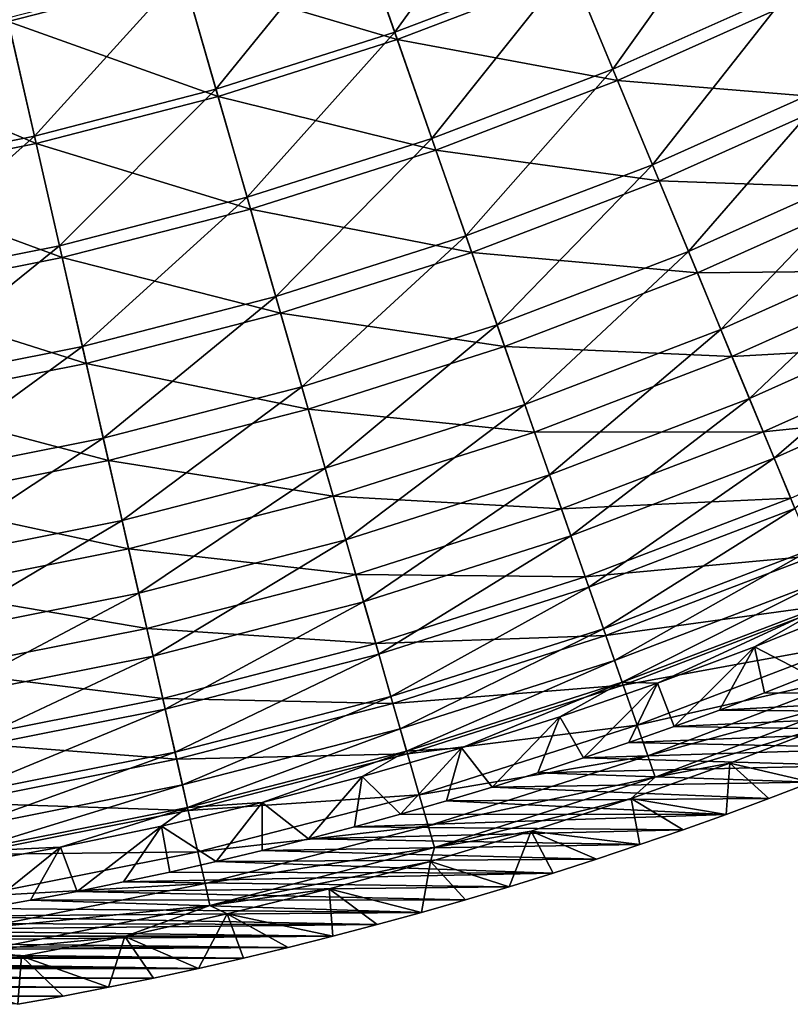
# Model space of a CAD drawing. Header units: millimetres. Extents: x -63 to 63, y -63 to 63.
# Tile 43 of 107: x 11 to 22, y -62 to -47. Entities that reach past the tile are written whole.
import ezdxf

# ---------------------------------------------------------------- set-up
doc = ezdxf.new("R2010")
doc.units = ezdxf.units.MM
doc.header["$LTSCALE"] = 106.095679
for name, color, linetype in [('12', 7, 'CONTINUOUS'), ('13', 7, 'CONTINUOUS'), ('5', 7, 'CONTINUOUS'), ('6', 7, 'CONTINUOUS'), ('9', 7, 'CONTINUOUS')]:
    doc.layers.add(name, color=color, linetype=linetype)

msp = doc.modelspace()

# ---------------------------------------------------------------- linework, layer by layer
at = {"layer": '12', "linetype": 'Continuous'}
for points in [[(15.936, -45.541, -7.505), (18.464, -44.576, -7.505), (16.535, -47.255, -10.025), (15.936, -45.541, -7.505)], [(16.535, -47.255, -10.025), (18.464, -44.576, -7.505), (19.159, -46.253, -10.025), (16.535, -47.255, -10.025)], [(19.159, -46.253, -10.025), (21.722, -45.106, -10.025), (19.803, -47.808, -12.634), (19.159, -46.253, -10.025)], [(19.803, -47.808, -12.634), (21.722, -45.106, -10.025), (22.452, -46.623, -12.634), (19.803, -47.808, -12.634)], [(22.452, -46.623, -12.634), (25.031, -45.29, -12.634), (23.124, -48.017, -15.327), (22.452, -46.623, -12.634)], [(13.357, -46.363, -7.505), (15.936, -45.541, -7.505), (13.859, -48.107, -10.025), (13.357, -46.363, -7.505)], [(13.859, -48.107, -10.025), (15.936, -45.541, -7.505), (16.535, -47.255, -10.025), (13.859, -48.107, -10.025)], [(16.535, -47.255, -10.025), (19.159, -46.253, -10.025), (17.091, -48.843, -12.634), (16.535, -47.255, -10.025)], [(17.091, -48.843, -12.634), (19.159, -46.253, -10.025), (19.803, -47.808, -12.634), (17.091, -48.843, -12.634)], [(10.736, -47.039, -7.505), (13.357, -46.363, -7.505), (11.14, -48.809, -10.025), (10.736, -47.039, -7.505)], [(11.14, -48.809, -10.025), (13.357, -46.363, -7.505), (13.859, -48.107, -10.025), (11.14, -48.809, -10.025)], [(19.803, -47.808, -12.634), (22.452, -46.623, -12.634), (20.395, -49.238, -15.327), (19.803, -47.808, -12.634)], [(20.395, -49.238, -15.327), (22.452, -46.623, -12.634), (23.124, -48.017, -15.327), (20.395, -49.238, -15.327)], [(8.386, -49.357, -10.025), (10.736, -47.039, -7.505), (11.14, -48.809, -10.025), (8.386, -49.357, -10.025)], [(13.859, -48.107, -10.025), (16.535, -47.255, -10.025), (14.326, -49.725, -12.634), (13.859, -48.107, -10.025)], [(14.326, -49.725, -12.634), (16.535, -47.255, -10.025), (17.091, -48.843, -12.634), (14.326, -49.725, -12.634)], [(17.091, -48.843, -12.634), (19.803, -47.808, -12.634), (17.602, -50.304, -15.327), (17.091, -48.843, -12.634)], [(17.602, -50.304, -15.327), (19.803, -47.808, -12.634), (20.395, -49.238, -15.327), (17.602, -50.304, -15.327)], [(20.395, -49.238, -15.327), (23.124, -48.017, -15.327), (20.934, -50.539, -18.095), (20.395, -49.238, -15.327)], [(20.934, -50.539, -18.095), (23.124, -48.017, -15.327), (23.735, -49.285, -18.095), (20.934, -50.539, -18.095)], [(11.14, -48.809, -10.025), (13.859, -48.107, -10.025), (11.515, -50.45, -12.634), (11.14, -48.809, -10.025)], [(11.515, -50.45, -12.634), (13.859, -48.107, -10.025), (14.326, -49.725, -12.634), (11.515, -50.45, -12.634)], [(8.386, -49.357, -10.025), (11.14, -48.809, -10.025), (8.668, -51.016, -12.634), (8.386, -49.357, -10.025)], [(8.668, -51.016, -12.634), (11.14, -48.809, -10.025), (11.515, -50.45, -12.634), (8.668, -51.016, -12.634)], [(14.326, -49.725, -12.634), (17.091, -48.843, -12.634), (14.754, -51.212, -15.327), (14.326, -49.725, -12.634)], [(14.754, -51.212, -15.327), (17.091, -48.843, -12.634), (17.602, -50.304, -15.327), (14.754, -51.212, -15.327)], [(17.602, -50.304, -15.327), (20.395, -49.238, -15.327), (18.067, -51.633, -18.095), (17.602, -50.304, -15.327)], [(18.067, -51.633, -18.095), (20.395, -49.238, -15.327), (20.934, -50.539, -18.095), (18.067, -51.633, -18.095)], [(20.934, -50.539, -18.095), (23.735, -49.285, -18.095), (21.417, -51.706, -20.931), (20.934, -50.539, -18.095)], [(21.417, -51.706, -20.931), (23.735, -49.285, -18.095), (24.283, -50.424, -20.931), (21.417, -51.706, -20.931)], [(11.515, -50.45, -12.634), (14.326, -49.725, -12.634), (11.859, -51.959, -15.327), (11.515, -50.45, -12.634)], [(11.859, -51.959, -15.327), (14.326, -49.725, -12.634), (14.754, -51.212, -15.327), (11.859, -51.959, -15.327)], [(14.754, -51.212, -15.327), (17.602, -50.304, -15.327), (15.144, -52.565, -18.095), (14.754, -51.212, -15.327)], [(15.144, -52.565, -18.095), (17.602, -50.304, -15.327), (18.067, -51.633, -18.095), (15.144, -52.565, -18.095)], [(8.668, -51.016, -12.634), (11.515, -50.45, -12.634), (8.927, -52.542, -15.327), (8.668, -51.016, -12.634)], [(8.927, -52.542, -15.327), (11.515, -50.45, -12.634), (11.859, -51.959, -15.327), (8.927, -52.542, -15.327)], [(18.067, -51.633, -18.095), (20.934, -50.539, -18.095), (18.485, -52.826, -20.931), (18.067, -51.633, -18.095)], [(18.485, -52.826, -20.931), (20.934, -50.539, -18.095), (21.417, -51.706, -20.931), (18.485, -52.826, -20.931)], [(21.417, -51.706, -20.931), (24.283, -50.424, -20.931), (21.845, -52.738, -23.828), (21.417, -51.706, -20.931)], [(21.845, -52.738, -23.828), (24.283, -50.424, -20.931), (24.768, -51.43, -23.828), (21.845, -52.738, -23.828)], [(11.859, -51.959, -15.327), (14.754, -51.212, -15.327), (12.172, -53.331, -18.095), (11.859, -51.959, -15.327)], [(12.172, -53.331, -18.095), (14.754, -51.212, -15.327), (15.144, -52.565, -18.095), (12.172, -53.331, -18.095)], [(21.845, -52.738, -23.828), (24.768, -51.43, -23.828), (22.215, -53.632, -26.779), (21.845, -52.738, -23.828)], [(22.215, -53.632, -26.779), (24.768, -51.43, -23.828), (25.187, -52.302, -26.779), (22.215, -53.632, -26.779)], [(15.144, -52.565, -18.095), (18.067, -51.633, -18.095), (15.494, -53.779, -20.931), (15.144, -52.565, -18.095)], [(15.494, -53.779, -20.931), (18.067, -51.633, -18.095), (18.485, -52.826, -20.931), (15.494, -53.779, -20.931)], [(18.485, -52.826, -20.931), (21.417, -51.706, -20.931), (18.853, -53.88, -23.828), (18.485, -52.826, -20.931)], [(18.853, -53.88, -23.828), (21.417, -51.706, -20.931), (21.845, -52.738, -23.828), (18.853, -53.88, -23.828)], [(8.927, -52.542, -15.327), (11.859, -51.959, -15.327), (9.163, -53.93, -18.095), (8.927, -52.542, -15.327)], [(9.163, -53.93, -18.095), (11.859, -51.959, -15.327), (12.172, -53.331, -18.095), (9.163, -53.93, -18.095)], [(22.215, -53.632, -26.779), (25.187, -52.302, -26.779), (22.527, -54.384, -29.776), (22.215, -53.632, -26.779)], [(12.172, -53.331, -18.095), (15.144, -52.565, -18.095), (12.454, -54.563, -20.931), (12.172, -53.331, -18.095)], [(12.454, -54.563, -20.931), (15.144, -52.565, -18.095), (15.494, -53.779, -20.931), (12.454, -54.563, -20.931)], [(18.853, -53.88, -23.828), (21.845, -52.738, -23.828), (19.173, -54.793, -26.779), (18.853, -53.88, -23.828)], [(19.173, -54.793, -26.779), (21.845, -52.738, -23.828), (22.215, -53.632, -26.779), (19.173, -54.793, -26.779)], [(15.494, -53.779, -20.931), (18.485, -52.826, -20.931), (15.803, -54.853, -23.828), (15.494, -53.779, -20.931)], [(15.803, -54.853, -23.828), (18.485, -52.826, -20.931), (18.853, -53.88, -23.828), (15.803, -54.853, -23.828)], [(9.163, -53.93, -18.095), (12.172, -53.331, -18.095), (9.375, -55.176, -20.931), (9.163, -53.93, -18.095)], [(9.375, -55.176, -20.931), (12.172, -53.331, -18.095), (12.454, -54.563, -20.931), (9.375, -55.176, -20.931)], [(19.173, -54.793, -26.779), (22.215, -53.632, -26.779), (19.442, -55.562, -29.776), (19.173, -54.793, -26.779)], [(19.442, -55.562, -29.776), (22.215, -53.632, -26.779), (22.527, -54.384, -29.776), (19.442, -55.562, -29.776)], [(12.454, -54.563, -20.931), (15.494, -53.779, -20.931), (12.702, -55.652, -23.828), (12.454, -54.563, -20.931)], [(12.702, -55.652, -23.828), (15.494, -53.779, -20.931), (15.803, -54.853, -23.828), (12.702, -55.652, -23.828)], [(15.803, -54.853, -23.828), (18.853, -53.88, -23.828), (16.07, -55.782, -26.779), (15.803, -54.853, -23.828)], [(16.07, -55.782, -26.779), (18.853, -53.88, -23.828), (19.173, -54.793, -26.779), (16.07, -55.782, -26.779)], [(19.442, -55.562, -29.776), (22.527, -54.384, -29.776), (19.66, -56.185, -32.81), (19.442, -55.562, -29.776)], [(19.66, -56.185, -32.81), (22.527, -54.384, -29.776), (22.779, -54.994, -32.81), (19.66, -56.185, -32.81)], [(9.375, -55.176, -20.931), (12.454, -54.563, -20.931), (9.562, -56.277, -23.828), (9.375, -55.176, -20.931)], [(9.562, -56.277, -23.828), (12.454, -54.563, -20.931), (12.702, -55.652, -23.828), (9.562, -56.277, -23.828)], [(16.07, -55.782, -26.779), (19.173, -54.793, -26.779), (16.296, -56.565, -29.776), (16.07, -55.782, -26.779)], [(16.296, -56.565, -29.776), (19.173, -54.793, -26.779), (19.442, -55.562, -29.776), (16.296, -56.565, -29.776)], [(12.702, -55.652, -23.828), (15.803, -54.853, -23.828), (12.917, -56.595, -26.779), (12.702, -55.652, -23.828)], [(12.917, -56.595, -26.779), (15.803, -54.853, -23.828), (16.07, -55.782, -26.779), (12.917, -56.595, -26.779)], [(19.66, -56.185, -32.81), (22.779, -54.994, -32.81), (19.826, -56.661, -35.874), (19.66, -56.185, -32.81)], [(19.826, -56.661, -35.874), (22.779, -54.994, -32.81), (22.972, -55.46, -35.874), (19.826, -56.661, -35.874)], [(16.296, -56.565, -29.776), (19.442, -55.562, -29.776), (16.479, -57.199, -32.81), (16.296, -56.565, -29.776)], [(16.479, -57.199, -32.81), (19.442, -55.562, -29.776), (19.66, -56.185, -32.81), (16.479, -57.199, -32.81)], [(19.941, -56.987, -38.96), (19.826, -56.661, -35.874), (22.972, -55.46, -35.874), (19.941, -56.987, -38.96)], [(23.105, -55.78, -38.96), (19.941, -56.987, -38.96), (22.972, -55.46, -35.874), (23.105, -55.78, -38.96)], [(9.562, -56.277, -23.828), (12.702, -55.652, -23.828), (9.724, -57.23, -26.779), (9.562, -56.277, -23.828)], [(9.724, -57.23, -26.779), (12.702, -55.652, -23.828), (12.917, -56.595, -26.779), (9.724, -57.23, -26.779)], [(12.917, -56.595, -26.779), (16.07, -55.782, -26.779), (13.099, -57.389, -29.776), (12.917, -56.595, -26.779)], [(13.099, -57.389, -29.776), (16.07, -55.782, -26.779), (16.296, -56.565, -29.776), (13.099, -57.389, -29.776)], [(23.105, -55.78, -38.96), (20.471, -56.998, -42.056), (19.941, -56.987, -38.96), (23.105, -55.78, -38.96)], [(21.92, -56.457, -42.056), (20.471, -56.998, -42.056), (23.105, -55.78, -38.96), (21.92, -56.457, -42.056)], [(23.355, -55.879, -42.056), (21.92, -56.457, -42.056), (23.105, -55.78, -38.96), (23.355, -55.879, -42.056)], [(16.479, -57.199, -32.81), (19.66, -56.185, -32.81), (16.618, -57.683, -35.874), (16.479, -57.199, -32.81)], [(16.618, -57.683, -35.874), (19.66, -56.185, -32.81), (19.826, -56.661, -35.874), (16.618, -57.683, -35.874)], [(9.724, -57.23, -26.779), (12.917, -56.595, -26.779), (9.86, -58.034, -29.776), (9.724, -57.23, -26.779)], [(9.86, -58.034, -29.776), (12.917, -56.595, -26.779), (13.099, -57.389, -29.776), (9.86, -58.034, -29.776)], [(13.099, -57.389, -29.776), (16.296, -56.565, -29.776), (13.246, -58.033, -32.81), (13.099, -57.389, -29.776)], [(13.246, -58.033, -32.81), (16.296, -56.565, -29.776), (16.479, -57.199, -32.81), (13.246, -58.033, -32.81)], [(16.714, -58.016, -38.96), (16.618, -57.683, -35.874), (19.826, -56.661, -35.874), (16.714, -58.016, -38.96)], [(19.941, -56.987, -38.96), (16.714, -58.016, -38.96), (19.826, -56.661, -35.874), (19.941, -56.987, -38.96)], [(19.941, -56.987, -38.96), (17.534, -57.969, -42.056), (16.714, -58.016, -38.96), (19.941, -56.987, -38.96)], [(19.009, -57.503, -42.056), (17.534, -57.969, -42.056), (19.941, -56.987, -38.96), (19.009, -57.503, -42.056)], [(20.471, -56.998, -42.056), (19.009, -57.503, -42.056), (19.941, -56.987, -38.96), (20.471, -56.998, -42.056)], [(13.246, -58.033, -32.81), (16.479, -57.199, -32.81), (13.358, -58.524, -35.874), (13.246, -58.033, -32.81)], [(13.358, -58.524, -35.874), (16.479, -57.199, -32.81), (16.618, -57.683, -35.874), (13.358, -58.524, -35.874)], [(9.86, -58.034, -29.776), (13.099, -57.389, -29.776), (9.971, -58.684, -32.81), (9.86, -58.034, -29.776)], [(9.971, -58.684, -32.81), (13.099, -57.389, -29.776), (13.246, -58.033, -32.81), (9.971, -58.684, -32.81)], [(13.435, -58.862, -38.96), (13.358, -58.524, -35.874), (16.618, -57.683, -35.874), (13.435, -58.862, -38.96)], [(16.714, -58.016, -38.96), (13.435, -58.862, -38.96), (16.618, -57.683, -35.874), (16.714, -58.016, -38.96)], [(9.971, -58.684, -32.81), (13.246, -58.033, -32.81), (10.055, -59.181, -35.874), (9.971, -58.684, -32.81)], [(10.055, -59.181, -35.874), (13.246, -58.033, -32.81), (13.358, -58.524, -35.874), (10.055, -59.181, -35.874)], [(16.714, -58.016, -38.96), (14.551, -58.789, -42.056), (13.435, -58.862, -38.96), (16.714, -58.016, -38.96)], [(16.048, -58.398, -42.056), (14.551, -58.789, -42.056), (16.714, -58.016, -38.96), (16.048, -58.398, -42.056)], [(17.534, -57.969, -42.056), (16.048, -58.398, -42.056), (16.714, -58.016, -38.96), (17.534, -57.969, -42.056)], [(10.113, -59.522, -38.96), (10.055, -59.181, -35.874), (13.358, -58.524, -35.874), (10.113, -59.522, -38.96)], [(13.435, -58.862, -38.96), (10.113, -59.522, -38.96), (13.358, -58.524, -35.874), (13.435, -58.862, -38.96)], [(14.551, -58.789, -42.056), (13.045, -59.141, -42.056), (13.435, -58.862, -38.96), (14.551, -58.789, -42.056)], [(13.435, -58.862, -38.96), (11.531, -59.455, -42.056), (10.113, -59.522, -38.96), (13.435, -58.862, -38.96)], [(13.045, -59.141, -42.056), (11.531, -59.455, -42.056), (13.435, -58.862, -38.96), (13.045, -59.141, -42.056)], [(11.531, -59.455, -42.056), (10.009, -59.73, -42.056), (10.113, -59.522, -38.96), (11.531, -59.455, -42.056)]]:
    msp.add_3dface(points, dxfattribs=at)
at = {"layer": '13', "linetype": 'Continuous'}
for points in [[(22.742, -56.882, -62.004), (21.92, -56.457, -42.056), (23.355, -55.879, -42.056), (22.742, -56.882, -62.004)], [(20.72, -57.649, -62.004), (20.471, -56.998, -42.056), (21.92, -56.457, -42.056), (20.72, -57.649, -62.004)], [(21.396, -57.402, -62.004), (20.72, -57.649, -62.004), (21.92, -56.457, -42.056), (21.396, -57.402, -62.004)], [(22.07, -57.146, -62.004), (21.396, -57.402, -62.004), (21.92, -56.457, -42.056), (22.07, -57.146, -62.004)], [(22.742, -56.882, -62.004), (22.07, -57.146, -62.004), (21.92, -56.457, -42.056), (22.742, -56.882, -62.004)], [(19.361, -58.12, -62.004), (19.009, -57.503, -42.056), (20.471, -56.998, -42.056), (19.361, -58.12, -62.004)], [(20.041, -57.889, -62.004), (19.361, -58.12, -62.004), (20.471, -56.998, -42.056), (20.041, -57.889, -62.004)], [(20.72, -57.649, -62.004), (20.041, -57.889, -62.004), (20.471, -56.998, -42.056), (20.72, -57.649, -62.004)], [(17.995, -58.557, -62.004), (17.534, -57.969, -42.056), (19.009, -57.503, -42.056), (17.995, -58.557, -62.004)], [(18.679, -58.343, -62.004), (17.995, -58.557, -62.004), (19.009, -57.503, -42.056), (18.679, -58.343, -62.004)], [(19.361, -58.12, -62.004), (18.679, -58.343, -62.004), (19.009, -57.503, -42.056), (19.361, -58.12, -62.004)], [(16.622, -58.961, -62.004), (16.048, -58.398, -42.056), (17.534, -57.969, -42.056), (16.622, -58.961, -62.004)], [(17.309, -58.763, -62.004), (16.622, -58.961, -62.004), (17.534, -57.969, -42.056), (17.309, -58.763, -62.004)], [(17.995, -58.557, -62.004), (17.309, -58.763, -62.004), (17.534, -57.969, -42.056), (17.995, -58.557, -62.004)], [(15.244, -59.333, -62.004), (14.551, -58.789, -42.056), (16.048, -58.398, -42.056), (15.244, -59.333, -62.004)], [(15.934, -59.151, -62.004), (15.244, -59.333, -62.004), (16.048, -58.398, -42.056), (15.934, -59.151, -62.004)], [(16.622, -58.961, -62.004), (15.934, -59.151, -62.004), (16.048, -58.398, -42.056), (16.622, -58.961, -62.004)], [(13.861, -59.671, -62.004), (13.045, -59.141, -42.056), (14.551, -58.789, -42.056), (13.861, -59.671, -62.004)], [(14.553, -59.506, -62.004), (13.861, -59.671, -62.004), (14.551, -58.789, -42.056), (14.553, -59.506, -62.004)], [(15.244, -59.333, -62.004), (14.553, -59.506, -62.004), (14.551, -58.789, -42.056), (15.244, -59.333, -62.004)], [(11.779, -60.117, -62.004), (11.531, -59.455, -42.056), (13.045, -59.141, -42.056), (11.779, -60.117, -62.004)], [(12.474, -59.976, -62.004), (11.779, -60.117, -62.004), (13.045, -59.141, -42.056), (12.474, -59.976, -62.004)], [(13.168, -59.828, -62.004), (12.474, -59.976, -62.004), (13.045, -59.141, -42.056), (13.168, -59.828, -62.004)], [(13.861, -59.671, -62.004), (13.168, -59.828, -62.004), (13.045, -59.141, -42.056), (13.861, -59.671, -62.004)], [(10.387, -60.373, -62.004), (10.009, -59.73, -42.056), (11.531, -59.455, -42.056), (10.387, -60.373, -62.004)], [(11.083, -60.249, -62.004), (10.387, -60.373, -62.004), (11.531, -59.455, -42.056), (11.083, -60.249, -62.004)], [(11.779, -60.117, -62.004), (11.083, -60.249, -62.004), (11.531, -59.455, -42.056), (11.779, -60.117, -62.004)]]:
    msp.add_3dface(points, dxfattribs=at)
at = {"layer": '5', "linetype": 'Continuous'}
for points in [[(21.555, -58.199, -42.004), (22.776, -58.482, -62.004), (23.022, -57.634, -42.004), (21.555, -58.199, -42.004)], [(20.073, -58.726, -42.004), (21.497, -58.964, -62.004), (21.555, -58.199, -42.004), (20.073, -58.726, -42.004)], [(21.497, -58.964, -62.004), (22.138, -58.726, -62.004), (21.555, -58.199, -42.004), (21.497, -58.964, -62.004)], [(22.138, -58.726, -62.004), (22.776, -58.482, -62.004), (21.555, -58.199, -42.004), (22.138, -58.726, -62.004)], [(18.579, -59.216, -42.004), (20.207, -59.418, -62.004), (20.073, -58.726, -42.004), (18.579, -59.216, -42.004)], [(20.854, -59.195, -62.004), (21.497, -58.964, -62.004), (20.073, -58.726, -42.004), (20.854, -59.195, -62.004)], [(20.207, -59.418, -62.004), (20.854, -59.195, -62.004), (20.073, -58.726, -42.004), (20.207, -59.418, -62.004)], [(17.073, -59.668, -42.004), (18.251, -60.048, -62.004), (18.579, -59.216, -42.004), (17.073, -59.668, -42.004)], [(18.251, -60.048, -62.004), (18.906, -59.845, -62.004), (18.579, -59.216, -42.004), (18.251, -60.048, -62.004)], [(19.558, -59.635, -62.004), (20.207, -59.418, -62.004), (18.579, -59.216, -42.004), (19.558, -59.635, -62.004)], [(18.906, -59.845, -62.004), (19.558, -59.635, -62.004), (18.579, -59.216, -42.004), (18.906, -59.845, -62.004)], [(15.556, -60.081, -42.004), (16.934, -60.433, -62.004), (17.073, -59.668, -42.004), (15.556, -60.081, -42.004)], [(16.934, -60.433, -62.004), (17.594, -60.244, -62.004), (17.073, -59.668, -42.004), (16.934, -60.433, -62.004)], [(17.594, -60.244, -62.004), (18.251, -60.048, -62.004), (17.073, -59.668, -42.004), (17.594, -60.244, -62.004)], [(14.029, -60.456, -42.004), (15.607, -60.789, -62.004), (15.556, -60.081, -42.004), (14.029, -60.456, -42.004)], [(16.272, -60.615, -62.004), (16.934, -60.433, -62.004), (15.556, -60.081, -42.004), (16.272, -60.615, -62.004)], [(15.607, -60.789, -62.004), (16.272, -60.615, -62.004), (15.556, -60.081, -42.004), (15.607, -60.789, -62.004)], [(12.493, -60.792, -42.004), (13.599, -61.27, -62.004), (14.029, -60.456, -42.004), (12.493, -60.792, -42.004)], [(13.599, -61.27, -62.004), (14.27, -61.117, -62.004), (14.029, -60.456, -42.004), (13.599, -61.27, -62.004)], [(14.94, -60.957, -62.004), (15.607, -60.789, -62.004), (14.029, -60.456, -42.004), (14.94, -60.957, -62.004)], [(14.27, -61.117, -62.004), (14.94, -60.957, -62.004), (14.029, -60.456, -42.004), (14.27, -61.117, -62.004)], [(10.949, -61.089, -42.004), (12.249, -61.554, -62.004), (12.493, -60.792, -42.004), (10.949, -61.089, -42.004)], [(12.249, -61.554, -62.004), (12.925, -61.415, -62.004), (12.493, -60.792, -42.004), (12.249, -61.554, -62.004)], [(12.925, -61.415, -62.004), (13.599, -61.27, -62.004), (12.493, -60.792, -42.004), (12.925, -61.415, -62.004)], [(9.398, -61.346, -42.004), (10.892, -61.808, -62.004), (10.949, -61.089, -42.004), (9.398, -61.346, -42.004)], [(10.892, -61.808, -62.004), (11.571, -61.685, -62.004), (10.949, -61.089, -42.004), (10.892, -61.808, -62.004)], [(11.571, -61.685, -62.004), (12.249, -61.554, -62.004), (10.949, -61.089, -42.004), (11.571, -61.685, -62.004)]]:
    msp.add_3dface(points, dxfattribs=at)
at = {"layer": '6', "linetype": 'Continuous'}
for points in [[(13.372, -46.416, -5.143), (10.305, -45.148, -2.797), (10.749, -47.092, -5.143), (13.372, -46.416, -5.143)], [(15.954, -45.593, -5.143), (13.372, -46.416, -5.143), (16.573, -47.363, -7.586), (15.954, -45.593, -5.143)], [(19.203, -46.359, -7.586), (15.954, -45.593, -5.143), (16.573, -47.363, -7.586), (19.203, -46.359, -7.586)], [(13.372, -46.416, -5.143), (10.749, -47.092, -5.143), (13.891, -48.218, -7.586), (13.372, -46.416, -5.143)], [(16.573, -47.363, -7.586), (13.372, -46.416, -5.143), (13.891, -48.218, -7.586), (16.573, -47.363, -7.586)], [(19.203, -46.359, -7.586), (16.573, -47.363, -7.586), (19.873, -47.978, -10.119), (19.203, -46.359, -7.586)], [(22.532, -46.788, -10.119), (19.203, -46.359, -7.586), (19.873, -47.978, -10.119), (22.532, -46.788, -10.119)], [(22.532, -46.788, -10.119), (19.873, -47.978, -10.119), (23.237, -48.252, -12.735), (22.532, -46.788, -10.119)], [(10.749, -47.092, -5.143), (8.091, -47.621, -5.143), (11.166, -48.921, -7.586), (10.749, -47.092, -5.143)], [(13.891, -48.218, -7.586), (10.749, -47.092, -5.143), (11.166, -48.921, -7.586), (13.891, -48.218, -7.586)], [(16.573, -47.363, -7.586), (13.891, -48.218, -7.586), (17.152, -49.017, -10.119), (16.573, -47.363, -7.586)], [(19.873, -47.978, -10.119), (16.573, -47.363, -7.586), (17.152, -49.017, -10.119), (19.873, -47.978, -10.119)], [(11.166, -48.921, -7.586), (8.091, -47.621, -5.143), (8.405, -49.47, -7.586), (11.166, -48.921, -7.586)], [(19.873, -47.978, -10.119), (17.152, -49.017, -10.119), (20.495, -49.479, -12.735), (19.873, -47.978, -10.119)], [(23.237, -48.252, -12.735), (19.873, -47.978, -10.119), (20.495, -49.479, -12.735), (23.237, -48.252, -12.735)], [(13.891, -48.218, -7.586), (11.166, -48.921, -7.586), (14.376, -49.901, -10.119), (13.891, -48.218, -7.586)], [(17.152, -49.017, -10.119), (13.891, -48.218, -7.586), (14.376, -49.901, -10.119), (17.152, -49.017, -10.119)], [(23.237, -48.252, -12.735), (20.495, -49.479, -12.735), (23.884, -49.596, -15.428), (23.237, -48.252, -12.735)], [(11.166, -48.921, -7.586), (8.405, -49.47, -7.586), (11.556, -50.629, -10.119), (11.166, -48.921, -7.586)], [(14.376, -49.901, -10.119), (11.166, -48.921, -7.586), (11.556, -50.629, -10.119), (14.376, -49.901, -10.119)], [(17.152, -49.017, -10.119), (14.376, -49.901, -10.119), (17.688, -50.55, -12.735), (17.152, -49.017, -10.119)], [(20.495, -49.479, -12.735), (17.152, -49.017, -10.119), (17.688, -50.55, -12.735), (20.495, -49.479, -12.735)], [(11.556, -50.629, -10.119), (8.405, -49.47, -7.586), (8.699, -51.197, -10.119), (11.556, -50.629, -10.119)], [(20.495, -49.479, -12.735), (17.688, -50.55, -12.735), (21.066, -50.857, -15.428), (20.495, -49.479, -12.735)], [(23.884, -49.596, -15.428), (20.495, -49.479, -12.735), (21.066, -50.857, -15.428), (23.884, -49.596, -15.428)], [(23.884, -49.596, -15.428), (21.066, -50.857, -15.428), (24.473, -50.819, -18.193), (23.884, -49.596, -15.428)], [(14.376, -49.901, -10.119), (11.556, -50.629, -10.119), (14.826, -51.462, -12.735), (14.376, -49.901, -10.119)], [(17.688, -50.55, -12.735), (14.376, -49.901, -10.119), (14.826, -51.462, -12.735), (17.688, -50.55, -12.735)], [(17.688, -50.55, -12.735), (14.826, -51.462, -12.735), (18.181, -51.959, -15.428), (17.688, -50.55, -12.735)], [(21.066, -50.857, -15.428), (17.688, -50.55, -12.735), (18.181, -51.959, -15.428), (21.066, -50.857, -15.428)], [(11.556, -50.629, -10.119), (8.699, -51.197, -10.119), (11.917, -52.212, -12.735), (11.556, -50.629, -10.119)], [(14.826, -51.462, -12.735), (11.556, -50.629, -10.119), (11.917, -52.212, -12.735), (14.826, -51.462, -12.735)], [(21.066, -50.857, -15.428), (18.181, -51.959, -15.428), (21.585, -52.111, -18.193), (21.066, -50.857, -15.428)], [(24.473, -50.819, -18.193), (21.066, -50.857, -15.428), (21.585, -52.111, -18.193), (24.473, -50.819, -18.193)], [(24.473, -50.819, -18.193), (21.585, -52.111, -18.193), (25.002, -51.917, -21.021), (24.473, -50.819, -18.193)], [(11.917, -52.212, -12.735), (8.699, -51.197, -10.119), (8.971, -52.798, -12.735), (11.917, -52.212, -12.735)], [(14.826, -51.462, -12.735), (11.917, -52.212, -12.735), (15.239, -52.896, -15.428), (14.826, -51.462, -12.735)], [(18.181, -51.959, -15.428), (14.826, -51.462, -12.735), (15.239, -52.896, -15.428), (18.181, -51.959, -15.428)], [(18.181, -51.959, -15.428), (15.239, -52.896, -15.428), (18.629, -53.24, -18.193), (18.181, -51.959, -15.428)], [(21.585, -52.111, -18.193), (18.181, -51.959, -15.428), (18.629, -53.24, -18.193), (21.585, -52.111, -18.193)], [(25.002, -51.917, -21.021), (21.585, -52.111, -18.193), (22.052, -53.237, -21.021), (25.002, -51.917, -21.021)], [(25.002, -51.917, -21.021), (22.052, -53.237, -21.021), (25.469, -52.887, -23.906), (25.002, -51.917, -21.021)], [(21.585, -52.111, -18.193), (18.629, -53.24, -18.193), (22.052, -53.237, -21.021), (21.585, -52.111, -18.193)], [(11.917, -52.212, -12.735), (8.971, -52.798, -12.735), (12.249, -53.668, -15.428), (11.917, -52.212, -12.735)], [(15.239, -52.896, -15.428), (11.917, -52.212, -12.735), (12.249, -53.668, -15.428), (15.239, -52.896, -15.428)], [(12.249, -53.668, -15.428), (8.971, -52.798, -12.735), (9.221, -54.27, -15.428), (12.249, -53.668, -15.428)], [(15.239, -52.896, -15.428), (12.249, -53.668, -15.428), (15.615, -54.201, -18.193), (15.239, -52.896, -15.428)], [(18.629, -53.24, -18.193), (15.239, -52.896, -15.428), (15.615, -54.201, -18.193), (18.629, -53.24, -18.193)], [(25.469, -52.887, -23.906), (22.052, -53.237, -21.021), (22.464, -54.232, -23.906), (25.469, -52.887, -23.906)], [(18.629, -53.24, -18.193), (15.615, -54.201, -18.193), (19.032, -54.39, -21.021), (18.629, -53.24, -18.193)], [(22.052, -53.237, -21.021), (18.629, -53.24, -18.193), (19.032, -54.39, -21.021), (22.052, -53.237, -21.021)], [(22.052, -53.237, -21.021), (19.032, -54.39, -21.021), (22.464, -54.232, -23.906), (22.052, -53.237, -21.021)], [(12.249, -53.668, -15.428), (9.221, -54.27, -15.428), (12.551, -54.991, -18.193), (12.249, -53.668, -15.428)], [(15.615, -54.201, -18.193), (12.249, -53.668, -15.428), (12.551, -54.991, -18.193), (15.615, -54.201, -18.193)], [(15.615, -54.201, -18.193), (12.551, -54.991, -18.193), (15.952, -55.371, -21.021), (15.615, -54.201, -18.193)], [(19.032, -54.39, -21.021), (15.615, -54.201, -18.193), (15.952, -55.371, -21.021), (19.032, -54.39, -21.021)], [(22.464, -54.232, -23.906), (19.032, -54.39, -21.021), (19.387, -55.406, -23.906), (22.464, -54.232, -23.906)], [(22.464, -54.232, -23.906), (19.387, -55.406, -23.906), (22.82, -55.093, -26.841), (22.464, -54.232, -23.906)], [(12.551, -54.991, -18.193), (9.221, -54.27, -15.428), (9.448, -55.608, -18.193), (12.551, -54.991, -18.193)], [(19.032, -54.39, -21.021), (15.952, -55.371, -21.021), (19.387, -55.406, -23.906), (19.032, -54.39, -21.021)], [(12.551, -54.991, -18.193), (9.448, -55.608, -18.193), (12.822, -56.179, -21.021), (12.551, -54.991, -18.193)], [(15.952, -55.371, -21.021), (12.551, -54.991, -18.193), (12.822, -56.179, -21.021), (15.952, -55.371, -21.021)], [(22.82, -55.093, -26.841), (19.387, -55.406, -23.906), (19.695, -56.286, -26.841), (22.82, -55.093, -26.841)], [(22.82, -55.093, -26.841), (19.695, -56.286, -26.841), (23.121, -55.819, -29.818), (22.82, -55.093, -26.841)], [(15.952, -55.371, -21.021), (12.822, -56.179, -21.021), (16.25, -56.406, -23.906), (15.952, -55.371, -21.021)], [(19.387, -55.406, -23.906), (15.952, -55.371, -21.021), (16.25, -56.406, -23.906), (19.387, -55.406, -23.906)], [(19.387, -55.406, -23.906), (16.25, -56.406, -23.906), (19.695, -56.286, -26.841), (19.387, -55.406, -23.906)], [(12.822, -56.179, -21.021), (9.448, -55.608, -18.193), (9.652, -56.809, -21.021), (12.822, -56.179, -21.021)], [(23.121, -55.819, -29.818), (19.695, -56.286, -26.841), (19.955, -57.028, -29.818), (23.121, -55.819, -29.818)], [(23.121, -55.819, -29.818), (19.955, -57.028, -29.818), (23.365, -56.408, -32.831), (23.121, -55.819, -29.818)], [(12.822, -56.179, -21.021), (9.652, -56.809, -21.021), (13.062, -57.229, -23.906), (12.822, -56.179, -21.021)], [(16.25, -56.406, -23.906), (12.822, -56.179, -21.021), (13.062, -57.229, -23.906), (16.25, -56.406, -23.906)], [(19.695, -56.286, -26.841), (16.25, -56.406, -23.906), (16.508, -57.302, -26.841), (19.695, -56.286, -26.841)], [(19.695, -56.286, -26.841), (16.508, -57.302, -26.841), (19.955, -57.028, -29.818), (19.695, -56.286, -26.841)], [(16.25, -56.406, -23.906), (13.062, -57.229, -23.906), (16.508, -57.302, -26.841), (16.25, -56.406, -23.906)], [(23.365, -56.408, -32.831), (19.955, -57.028, -29.818), (20.165, -57.63, -32.831), (23.365, -56.408, -32.831)], [(23.365, -56.408, -32.831), (20.165, -57.63, -32.831), (23.551, -56.858, -35.872), (23.365, -56.408, -32.831)], [(13.062, -57.229, -23.906), (9.652, -56.809, -21.021), (9.833, -57.871, -23.906), (13.062, -57.229, -23.906)], [(23.551, -56.858, -35.872), (20.165, -57.63, -32.831), (20.326, -58.089, -35.872), (23.551, -56.858, -35.872)], [(23.68, -57.168, -38.933), (23.551, -56.858, -35.872), (20.326, -58.089, -35.872), (23.68, -57.168, -38.933)], [(19.955, -57.028, -29.818), (16.508, -57.302, -26.841), (16.726, -58.057, -29.818), (19.955, -57.028, -29.818)], [(19.955, -57.028, -29.818), (16.726, -58.057, -29.818), (20.165, -57.63, -32.831), (19.955, -57.028, -29.818)], [(20.437, -58.406, -38.933), (23.68, -57.168, -38.933), (20.326, -58.089, -35.872), (20.437, -58.406, -38.933)], [(20.437, -58.406, -38.933), (23.022, -57.634, -42.004), (23.68, -57.168, -38.933), (20.437, -58.406, -38.933)], [(13.062, -57.229, -23.906), (9.833, -57.871, -23.906), (13.27, -58.138, -26.841), (13.062, -57.229, -23.906)], [(16.508, -57.302, -26.841), (13.062, -57.229, -23.906), (13.27, -58.138, -26.841), (16.508, -57.302, -26.841)], [(16.508, -57.302, -26.841), (13.27, -58.138, -26.841), (16.726, -58.057, -29.818), (16.508, -57.302, -26.841)], [(20.165, -57.63, -32.831), (16.726, -58.057, -29.818), (16.902, -58.67, -32.831), (20.165, -57.63, -32.831)], [(20.165, -57.63, -32.831), (16.902, -58.67, -32.831), (20.326, -58.089, -35.872), (20.165, -57.63, -32.831)], [(21.555, -58.199, -42.004), (23.022, -57.634, -42.004), (20.437, -58.406, -38.933), (21.555, -58.199, -42.004)], [(13.27, -58.138, -26.841), (9.833, -57.871, -23.906), (9.989, -58.79, -26.841), (13.27, -58.138, -26.841)], [(16.726, -58.057, -29.818), (13.27, -58.138, -26.841), (13.444, -58.904, -29.818), (16.726, -58.057, -29.818)], [(16.726, -58.057, -29.818), (13.444, -58.904, -29.818), (16.902, -58.67, -32.831), (16.726, -58.057, -29.818)], [(13.27, -58.138, -26.841), (9.989, -58.79, -26.841), (13.444, -58.904, -29.818), (13.27, -58.138, -26.841)], [(20.326, -58.089, -35.872), (16.902, -58.67, -32.831), (17.037, -59.138, -35.872), (20.326, -58.089, -35.872)], [(20.437, -58.406, -38.933), (20.326, -58.089, -35.872), (17.037, -59.138, -35.872), (20.437, -58.406, -38.933)], [(20.073, -58.726, -42.004), (21.555, -58.199, -42.004), (20.437, -58.406, -38.933), (20.073, -58.726, -42.004)], [(17.13, -59.46, -38.933), (20.437, -58.406, -38.933), (17.037, -59.138, -35.872), (17.13, -59.46, -38.933)], [(17.13, -59.46, -38.933), (20.073, -58.726, -42.004), (20.437, -58.406, -38.933), (17.13, -59.46, -38.933)], [(16.902, -58.67, -32.831), (13.444, -58.904, -29.818), (13.586, -59.525, -32.831), (16.902, -58.67, -32.831)], [(16.902, -58.67, -32.831), (13.586, -59.525, -32.831), (17.037, -59.138, -35.872), (16.902, -58.67, -32.831)], [(13.444, -58.904, -29.818), (9.989, -58.79, -26.841), (10.12, -59.565, -29.818), (13.444, -58.904, -29.818)], [(18.579, -59.216, -42.004), (20.073, -58.726, -42.004), (17.13, -59.46, -38.933), (18.579, -59.216, -42.004)], [(13.444, -58.904, -29.818), (10.12, -59.565, -29.818), (13.586, -59.525, -32.831), (13.444, -58.904, -29.818)], [(17.037, -59.138, -35.872), (13.586, -59.525, -32.831), (13.695, -60, -35.872), (17.037, -59.138, -35.872)], [(17.13, -59.46, -38.933), (17.037, -59.138, -35.872), (13.695, -60, -35.872), (17.13, -59.46, -38.933)], [(17.073, -59.668, -42.004), (18.579, -59.216, -42.004), (17.13, -59.46, -38.933), (17.073, -59.668, -42.004)], [(13.586, -59.525, -32.831), (10.12, -59.565, -29.818), (10.227, -60.193, -32.831), (13.586, -59.525, -32.831)], [(13.586, -59.525, -32.831), (10.227, -60.193, -32.831), (13.695, -60, -35.872), (13.586, -59.525, -32.831)], [(13.769, -60.327, -38.933), (17.13, -59.46, -38.933), (13.695, -60, -35.872), (13.769, -60.327, -38.933)], [(13.769, -60.327, -38.933), (17.073, -59.668, -42.004), (17.13, -59.46, -38.933), (13.769, -60.327, -38.933)], [(15.556, -60.081, -42.004), (17.073, -59.668, -42.004), (13.769, -60.327, -38.933), (15.556, -60.081, -42.004)], [(13.695, -60, -35.872), (10.227, -60.193, -32.831), (10.309, -60.673, -35.872), (13.695, -60, -35.872)], [(13.769, -60.327, -38.933), (13.695, -60, -35.872), (10.309, -60.673, -35.872), (13.769, -60.327, -38.933)], [(14.029, -60.456, -42.004), (15.556, -60.081, -42.004), (13.769, -60.327, -38.933), (14.029, -60.456, -42.004)], [(10.365, -61.004, -38.933), (13.769, -60.327, -38.933), (10.309, -60.673, -35.872), (10.365, -61.004, -38.933)], [(10.365, -61.004, -38.933), (12.493, -60.792, -42.004), (13.769, -60.327, -38.933), (10.365, -61.004, -38.933)], [(12.493, -60.792, -42.004), (14.029, -60.456, -42.004), (13.769, -60.327, -38.933), (12.493, -60.792, -42.004)], [(10.949, -61.089, -42.004), (12.493, -60.792, -42.004), (10.365, -61.004, -38.933), (10.949, -61.089, -42.004)], [(9.398, -61.346, -42.004), (10.949, -61.089, -42.004), (10.365, -61.004, -38.933), (9.398, -61.346, -42.004)]]:
    msp.add_3dface(points, dxfattribs=at)
at = {"layer": '9', "linetype": 'Continuous'}
for points in [[(22.742, -56.882, -62.004), (25.917, -57.159, -62.004), (22.07, -57.146, -62.004), (22.742, -56.882, -62.004)], [(22.07, -57.146, -62.004), (25.917, -57.159, -62.004), (21.396, -57.402, -62.004), (22.07, -57.146, -62.004)], [(25.917, -57.159, -62.004), (25.295, -57.437, -62.004), (21.396, -57.402, -62.004), (25.917, -57.159, -62.004)], [(21.396, -57.402, -62.004), (25.295, -57.437, -62.004), (20.72, -57.649, -62.004), (21.396, -57.402, -62.004)], [(25.295, -57.437, -62.004), (24.67, -57.709, -62.004), (20.72, -57.649, -62.004), (25.295, -57.437, -62.004)], [(20.72, -57.649, -62.004), (24.67, -57.709, -62.004), (20.041, -57.889, -62.004), (20.72, -57.649, -62.004)], [(24.67, -57.709, -62.004), (24.042, -57.973, -62.004), (20.041, -57.889, -62.004), (24.67, -57.709, -62.004)], [(20.041, -57.889, -62.004), (24.042, -57.973, -62.004), (19.361, -58.12, -62.004), (20.041, -57.889, -62.004)], [(24.042, -57.973, -62.004), (23.41, -58.231, -62.004), (19.361, -58.12, -62.004), (24.042, -57.973, -62.004)], [(19.361, -58.12, -62.004), (23.41, -58.231, -62.004), (18.679, -58.343, -62.004), (19.361, -58.12, -62.004)], [(23.41, -58.231, -62.004), (22.776, -58.482, -62.004), (18.679, -58.343, -62.004), (23.41, -58.231, -62.004)], [(18.679, -58.343, -62.004), (22.776, -58.482, -62.004), (17.995, -58.557, -62.004), (18.679, -58.343, -62.004)], [(22.776, -58.482, -62.004), (22.138, -58.726, -62.004), (17.995, -58.557, -62.004), (22.776, -58.482, -62.004)], [(17.995, -58.557, -62.004), (22.138, -58.726, -62.004), (17.309, -58.763, -62.004), (17.995, -58.557, -62.004)], [(17.309, -58.763, -62.004), (21.497, -58.964, -62.004), (16.622, -58.961, -62.004), (17.309, -58.763, -62.004)], [(22.138, -58.726, -62.004), (21.497, -58.964, -62.004), (17.309, -58.763, -62.004), (22.138, -58.726, -62.004)], [(16.622, -58.961, -62.004), (21.497, -58.964, -62.004), (15.934, -59.151, -62.004), (16.622, -58.961, -62.004)], [(21.497, -58.964, -62.004), (20.854, -59.195, -62.004), (15.934, -59.151, -62.004), (21.497, -58.964, -62.004)], [(15.934, -59.151, -62.004), (20.854, -59.195, -62.004), (15.244, -59.333, -62.004), (15.934, -59.151, -62.004)], [(20.854, -59.195, -62.004), (20.207, -59.418, -62.004), (15.244, -59.333, -62.004), (20.854, -59.195, -62.004)], [(15.244, -59.333, -62.004), (20.207, -59.418, -62.004), (14.553, -59.506, -62.004), (15.244, -59.333, -62.004)], [(14.553, -59.506, -62.004), (19.558, -59.635, -62.004), (13.861, -59.671, -62.004), (14.553, -59.506, -62.004)], [(20.207, -59.418, -62.004), (19.558, -59.635, -62.004), (14.553, -59.506, -62.004), (20.207, -59.418, -62.004)], [(13.861, -59.671, -62.004), (18.906, -59.845, -62.004), (13.168, -59.828, -62.004), (13.861, -59.671, -62.004)], [(19.558, -59.635, -62.004), (18.906, -59.845, -62.004), (13.861, -59.671, -62.004), (19.558, -59.635, -62.004)], [(13.168, -59.828, -62.004), (18.906, -59.845, -62.004), (12.474, -59.976, -62.004), (13.168, -59.828, -62.004)], [(18.906, -59.845, -62.004), (18.251, -60.048, -62.004), (12.474, -59.976, -62.004), (18.906, -59.845, -62.004)], [(12.474, -59.976, -62.004), (18.251, -60.048, -62.004), (11.779, -60.117, -62.004), (12.474, -59.976, -62.004)], [(11.779, -60.117, -62.004), (17.594, -60.244, -62.004), (11.083, -60.249, -62.004), (11.779, -60.117, -62.004)], [(18.251, -60.048, -62.004), (17.594, -60.244, -62.004), (11.779, -60.117, -62.004), (18.251, -60.048, -62.004)], [(11.083, -60.249, -62.004), (16.934, -60.433, -62.004), (10.387, -60.373, -62.004), (11.083, -60.249, -62.004)], [(17.594, -60.244, -62.004), (16.934, -60.433, -62.004), (11.083, -60.249, -62.004), (17.594, -60.244, -62.004)], [(10.387, -60.373, -62.004), (16.934, -60.433, -62.004), (9.69, -60.488, -62.004), (10.387, -60.373, -62.004)], [(16.934, -60.433, -62.004), (16.272, -60.615, -62.004), (9.69, -60.488, -62.004), (16.934, -60.433, -62.004)], [(9.69, -60.488, -62.004), (16.272, -60.615, -62.004), (8.992, -60.596, -62.004), (9.69, -60.488, -62.004)], [(8.294, -60.696, -62.004), (15.607, -60.789, -62.004), (7.596, -60.787, -62.004), (8.294, -60.696, -62.004)], [(8.992, -60.596, -62.004), (16.272, -60.615, -62.004), (8.294, -60.696, -62.004), (8.992, -60.596, -62.004)], [(16.272, -60.615, -62.004), (15.607, -60.789, -62.004), (8.294, -60.696, -62.004), (16.272, -60.615, -62.004)], [(6.897, -60.87, -62.004), (14.94, -60.957, -62.004), (6.199, -60.945, -62.004), (6.897, -60.87, -62.004)], [(7.596, -60.787, -62.004), (15.607, -60.789, -62.004), (6.897, -60.87, -62.004), (7.596, -60.787, -62.004)], [(15.607, -60.789, -62.004), (14.94, -60.957, -62.004), (6.897, -60.87, -62.004), (15.607, -60.789, -62.004)], [(5.5, -61.012, -62.004), (14.27, -61.117, -62.004), (4.801, -61.071, -62.004), (5.5, -61.012, -62.004)], [(6.199, -60.945, -62.004), (14.94, -60.957, -62.004), (5.5, -61.012, -62.004), (6.199, -60.945, -62.004)], [(14.94, -60.957, -62.004), (14.27, -61.117, -62.004), (5.5, -61.012, -62.004), (14.94, -60.957, -62.004)], [(3.404, -61.165, -62.004), (13.599, -61.27, -62.004), (2.706, -61.2, -62.004), (3.404, -61.165, -62.004)], [(4.102, -61.122, -62.004), (13.599, -61.27, -62.004), (3.404, -61.165, -62.004), (4.102, -61.122, -62.004)], [(4.801, -61.071, -62.004), (14.27, -61.117, -62.004), (4.102, -61.122, -62.004), (4.801, -61.071, -62.004)], [(14.27, -61.117, -62.004), (13.599, -61.27, -62.004), (4.102, -61.122, -62.004), (14.27, -61.117, -62.004)], [(13.599, -61.27, -62.004), (-13.524, -61.286, -62.004), (-0.083, -61.26, -62.004), (13.599, -61.27, -62.004)], [(13.599, -61.27, -62.004), (12.925, -61.415, -62.004), (-13.524, -61.286, -62.004), (13.599, -61.27, -62.004)], [(12.925, -61.415, -62.004), (-12.825, -61.436, -62.004), (-13.524, -61.286, -62.004), (12.925, -61.415, -62.004)], [(0.613, -61.257, -62.004), (13.599, -61.27, -62.004), (-0.083, -61.26, -62.004), (0.613, -61.257, -62.004)], [(1.31, -61.246, -62.004), (13.599, -61.27, -62.004), (0.613, -61.257, -62.004), (1.31, -61.246, -62.004)], [(2.008, -61.227, -62.004), (13.599, -61.27, -62.004), (1.31, -61.246, -62.004), (2.008, -61.227, -62.004)], [(2.706, -61.2, -62.004), (13.599, -61.27, -62.004), (2.008, -61.227, -62.004), (2.706, -61.2, -62.004)], [(12.925, -61.415, -62.004), (12.249, -61.554, -62.004), (-12.825, -61.436, -62.004), (12.925, -61.415, -62.004)], [(12.249, -61.554, -62.004), (-12.125, -61.578, -62.004), (-12.825, -61.436, -62.004), (12.249, -61.554, -62.004)], [(12.249, -61.554, -62.004), (11.571, -61.685, -62.004), (-12.125, -61.578, -62.004), (12.249, -61.554, -62.004)], [(11.571, -61.685, -62.004), (-11.425, -61.712, -62.004), (-12.125, -61.578, -62.004), (11.571, -61.685, -62.004)], [(11.571, -61.685, -62.004), (10.892, -61.808, -62.004), (-11.425, -61.712, -62.004), (11.571, -61.685, -62.004)]]:
    msp.add_3dface(points, dxfattribs=at)

doc.saveas('drawing.dxf')
